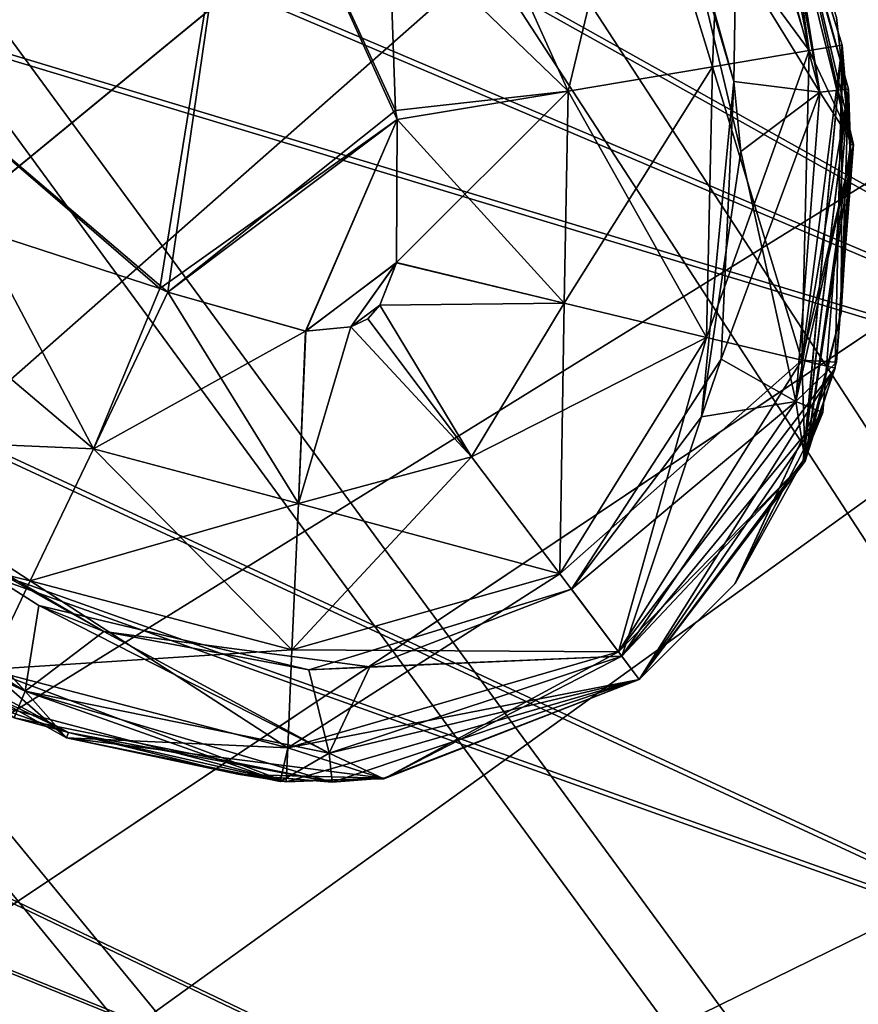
# Model space of a CAD drawing. Header units: metres. Extents: x -904 to 0, y -908 to 0.
# Tile 111 of 152: x -159 to -144, y -189 to -171. Entities that reach past the tile are written whole.
import ezdxf

# ---------------------------------------------------------------- set-up
doc = ezdxf.new("R2010")
doc.units = ezdxf.units.M

msp = doc.modelspace()

# ---------------------------------------------------------------- linework, layer by layer
at = {"layer": 'None012311'}
for points in [[(-264.332214, -57.531643, 123.974747), (-243.170029, -56.729248, 123.995758), (-63.008152, -302.295593, 117.565376)], [(-63.008152, -302.295593, 117.565376), (-243.170029, -56.729248, 123.995758), (-222.050903, -58.298695, 123.954659)], [(-297.830109, -60.486073, 123.897385), (-264.332214, -57.531643, 123.974747), (-63.008152, -302.295593, 117.565376)], [(-222.050903, -58.298695, 123.954659), (-201.240021, -62.22023, 123.851974), (-63.008152, -302.295593, 117.565376)], [(-65.261642, -300.990356, 120.600586), (-242.291733, -59.376686, 126.92746), (-262.718689, -60.035652, 126.910202)], [(-221.537735, -60.995937, 126.885056), (-242.291733, -59.376686, 126.92746), (-65.261642, -300.990356, 120.600586)], [(-262.718689, -60.035652, 126.910202), (-296.668427, -62.81105, 126.837532), (-65.261642, -300.990356, 120.600586)], [(-63.008152, -302.295593, 117.565376), (-331.364288, -63.040817, 123.830482), (-297.830109, -60.486073, 123.897385)], [(-201.261032, -64.869583, 126.783623), (-221.537735, -60.995937, 126.885056), (-65.261642, -300.990356, 120.600586)], [(-201.240021, -62.22023, 123.851974), (-180.998627, -68.444519, 123.68898), (-63.008152, -302.295593, 117.565376)], [(-65.261642, -300.990356, 120.600586), (-296.668427, -62.81105, 126.837532), (-330.762848, -65.236298, 126.774025)], [(-398.51358, -66.948952, 123.728142), (-331.364288, -63.040817, 123.830482), (-63.008152, -302.295593, 117.565376)], [(-65.261642, -300.990356, 120.600586), (-181.641327, -70.920166, 126.625183), (-201.261032, -64.869583, 126.783623)], [(-399.362701, -68.982285, 126.675926), (-65.261642, -300.990356, 120.600586), (-330.762848, -65.236298, 126.774025)], [(-465.701691, -69.252586, 123.667824), (-398.51358, -66.948952, 123.728142), (-69.298546, -367.238312, 115.864792)], [(-398.51358, -66.948952, 123.728142), (-66.409767, -334.739563, 116.715805), (-69.298546, -367.238312, 115.864792)], [(-66.409767, -334.739563, 116.715805), (-398.51358, -66.948952, 123.728142), (-63.008152, -302.295593, 117.565376)], [(-63.008152, -302.295593, 117.565376), (-180.998627, -68.444519, 123.68898), (-161.580826, -76.893288, 123.467743)], [(-71.333969, -367.13382, 118.868553), (-399.362701, -68.982285, 126.675926), (-465.757965, -71.129059, 126.619713)], [(-71.333969, -367.13382, 118.868553), (-68.556686, -334.277802, 119.72892), (-399.362701, -68.982285, 126.675926)], [(-68.556686, -334.277802, 119.72892), (-65.261642, -300.990356, 120.600586), (-399.362701, -68.982285, 126.675926)], [(-452.00235, -701.143799, 107.12117), (-465.701691, -69.252586, 123.667824), (-71.672775, -399.771973, 115.012871)], [(-465.701691, -69.252586, 123.667824), (-69.298546, -367.238312, 115.864792), (-71.672775, -399.771973, 115.012871)], [(-162.537094, -79.228813, 126.407616), (-181.641327, -70.920166, 126.625183), (-65.261642, -300.990356, 120.600586)], [(-73.59713, -399.498657, 118.021057), (-465.757965, -71.129059, 126.619713), (-452.00235, -703.006531, 110.073418)], [(-73.59713, -399.498657, 118.021057), (-71.333969, -367.13382, 118.868553), (-465.757965, -71.129059, 126.619713)], [(-161.580826, -76.893288, 123.467743), (-143.23024, -87.460297, 123.19104), (-63.008152, -302.295593, 117.565376)], [(-153.423279, -84.138039, 126.27906), (-162.537094, -79.228813, 126.407616), (-65.261642, -300.990356, 120.600586)], [(-65.261642, -300.990356, 120.600586), (-144.563904, -89.568611, 126.136856), (-153.423279, -84.138039, 126.27906)], [(-136.558075, -95.093575, 125.99218), (-144.563904, -89.568611, 126.136856), (-65.261642, -300.990356, 120.600586)]]:
    msp.add_3dface(points, dxfattribs=at)
at = {"layer": 'None012312'}
for points in [[(-220.582367, -200.188324, 2170), (-154.928177, -77.35804, 2077.158691), (-171.69136, -69.429825, 2077.158691)], [(-225.351837, -198.977661, 2167.144043), (-172.692154, -71.845924, 2075.415527), (-156.160965, -79.664413, 2075.415527)], [(-220.582367, -200.188324, 2170), (-216.400406, -202.694778, 2170), (-154.928177, -77.35804, 2077.158691)], [(-216.400406, -202.694778, 2170), (-139.02272, -86.890968, 2077.158691), (-154.928177, -77.35804, 2077.158691)], [(-221.028259, -201.022507, 2167.144043), (-225.351837, -198.977661, 2167.144043), (-156.160965, -79.664413, 2075.415527)], [(-221.028259, -201.022507, 2167.144043), (-156.160965, -79.664413, 2075.415527), (-140.475632, -89.065399, 2075.415527)], [(-216.400406, -202.694778, 2170), (-212.484268, -205.599091, 2170), (-139.02272, -86.890968, 2077.158691)], [(-212.484268, -205.599091, 2170), (-124.128281, -97.937057, 2077.158691), (-139.02272, -86.890968, 2077.158691)], [(-216.925919, -203.481247, 2167.144043), (-221.028259, -201.022507, 2167.144043), (-140.475632, -89.065399, 2075.415527)], [(-216.925919, -203.481247, 2167.144043), (-140.475632, -89.065399, 2075.415527), (-125.787346, -99.958588, 2075.415527)], [(-212.484268, -205.599091, 2170), (-208.871689, -208.873306, 2170), (-124.128281, -97.937057, 2077.158691)], [(-208.871689, -208.873306, 2170), (-110.38842, -110.390038, 2077.158691), (-124.128281, -97.937057, 2077.158691)], [(-213.084335, -206.330261, 2167.144043), (-216.925919, -203.481247, 2167.144043), (-125.787346, -99.958588, 2075.415527)], [(-213.084335, -206.330261, 2167.144043), (-125.787346, -99.958588, 2075.415527), (-112.237633, -112.239235, 2075.415527)], [(-208.871689, -208.873306, 2170), (-205.597473, -212.485886, 2170), (-110.38842, -110.390038, 2077.158691)], [(-205.597473, -212.485886, 2170), (-97.93544, -124.129898, 2077.158691), (-110.38842, -110.390038, 2077.158691)], [(-209.540543, -209.542145, 2167.144043), (-213.084335, -206.330261, 2167.144043), (-112.237633, -112.239235, 2075.415527)], [(-209.540543, -209.542145, 2167.144043), (-112.237633, -112.239235, 2075.415527), (-99.956985, -125.788948, 2075.415527)], [(-205.597473, -212.485886, 2170), (-202.693161, -216.402023, 2170), (-97.93544, -124.129898, 2077.158691)], [(-202.693161, -216.402023, 2170), (-86.889359, -139.024338, 2077.158691), (-97.93544, -124.129898, 2077.158691)], [(-206.328659, -213.085938, 2167.144043), (-209.540543, -209.542145, 2167.144043), (-99.956985, -125.788948, 2075.415527)], [(-206.328659, -213.085938, 2167.144043), (-99.956985, -125.788948, 2075.415527), (-89.063797, -140.477234, 2075.415527)], [(-202.693161, -216.402023, 2170), (-200.186707, -220.583984, 2170), (-86.889359, -139.024338, 2077.158691)], [(-200.186707, -220.583984, 2170), (-77.356422, -154.929794, 2077.158691), (-86.889359, -139.024338, 2077.158691)], [(-203.479645, -216.927521, 2167.144043), (-206.328659, -213.085938, 2167.144043), (-89.063797, -140.477234, 2075.415527)], [(-203.479645, -216.927521, 2167.144043), (-89.063797, -140.477234, 2075.415527), (-79.662811, -156.162567, 2075.415527)], [(-200.186707, -220.583984, 2170), (-198.102173, -224.99147, 2170), (-77.356422, -154.929794, 2077.158691)], [(-198.102173, -224.99147, 2170), (-69.428215, -171.692978, 2077.158691), (-77.356422, -154.929794, 2077.158691)], [(-201.020905, -221.029861, 2167.144043), (-203.479645, -216.927521, 2167.144043), (-79.662811, -156.162567, 2075.415527)], [(-201.020905, -221.029861, 2167.144043), (-79.662811, -156.162567, 2075.415527), (-71.844322, -172.693756, 2075.415527)], [(-198.102173, -224.99147, 2170), (-196.459595, -229.582016, 2170), (-69.428215, -171.692978, 2077.158691)], [(-196.459595, -229.582016, 2170), (-63.180954, -189.15242, 2077.158691), (-69.428215, -171.692978, 2077.158691)], [(-198.976059, -225.353439, 2167.144043), (-201.020905, -221.029861, 2167.144043), (-71.844322, -172.693756, 2075.415527)], [(-198.976059, -225.353439, 2167.144043), (-71.844322, -172.693756, 2075.415527), (-65.68351, -189.911591, 2075.415527)]]:
    msp.add_3dface(points, dxfattribs=at)
at = {"layer": 'None012315'}
for points in [[(-154.697815, -167.081573, 1328.627197), (-161.086868, -171.896133, 1328.627197), (-159.765427, -162.774551, 1328.627197)], [(-154.697815, -167.081573, 1988.627197), (-159.765427, -162.774551, 1988.627197), (-161.086868, -171.896133, 1988.627197)], [(-151.981598, -172.982147, 1328.627197), (-154.697815, -167.081573, 1328.627197), (-152.252823, -165.23912, 1329.236206)], [(-152.252823, -165.23912, 1988.018311), (-154.697815, -167.081573, 1988.627197), (-148.92485, -172.638153, 1988.018311)], [(-148.92485, -172.638153, 1329.236206), (-152.252823, -165.23912, 1329.236206), (-147.738495, -167.717072, 1330.970337)], [(-148.92485, -172.638153, 1329.236206), (-151.981598, -172.982147, 1328.627197), (-152.252823, -165.23912, 1329.236206)], [(-148.92485, -172.638153, 1988.018311), (-147.738495, -167.717072, 1986.284058), (-152.252823, -165.23912, 1988.018311)], [(-144.649017, -171.916092, 1333.565796), (-146.155502, -166.984909, 1333.565796), (-145.639603, -166.741974, 1336.627197)], [(-144.06398, -171.820038, 1336.627197), (-144.649017, -171.916092, 1333.565796), (-145.639603, -166.741974, 1336.627197)], [(-145.639603, -166.741974, 1336.627197), (-145.587128, -166.858154, 1353.325195), (-144.06398, -171.820038, 1336.627197)], [(-145.452362, -167.164978, 1936.627197), (-145.587128, -166.858154, 1953.325195), (-143.952805, -172.601105, 1936.627197)], [(-145.587128, -166.858154, 1953.325195), (-143.916656, -173.588837, 1958.627197), (-143.952805, -172.601105, 1936.627197)], [(-144.162369, -171.331558, 1958.627197), (-143.916656, -173.588837, 1958.627197), (-145.587128, -166.858154, 1953.325195)], [(-145.587128, -166.858154, 1353.325195), (-143.916656, -173.588837, 1358.627197), (-144.06398, -171.820038, 1336.627197)], [(-144.162369, -171.331558, 1358.627197), (-143.916656, -173.588837, 1358.627197), (-145.587128, -166.858154, 1353.325195)], [(-146.361664, -172.205307, 1330.970337), (-147.738495, -167.717072, 1330.970337), (-146.155502, -166.984909, 1333.565796)], [(-144.649017, -171.916092, 1983.688721), (-146.155502, -166.984909, 1983.688721), (-147.738495, -167.717072, 1986.284058)], [(-144.649017, -171.916092, 1333.565796), (-146.361664, -172.205307, 1330.970337), (-146.155502, -166.984909, 1333.565796)], [(-144.649017, -171.916092, 1983.688721), (-145.279495, -167.578049, 1980.627197), (-146.155502, -166.984909, 1983.688721)], [(-156.019257, -176.20314, 1328.627197), (-161.086868, -171.896133, 1328.627197), (-154.697815, -167.081573, 1328.627197)], [(-154.697815, -167.081573, 1988.627197), (-161.086868, -171.896133, 1988.627197), (-156.163498, -176.133484, 1988.627197)], [(-151.954391, -173.139999, 1988.627197), (-154.697815, -167.081573, 1988.627197), (-156.163498, -176.133484, 1988.627197)], [(-151.981598, -172.982147, 1328.627197), (-156.019257, -176.20314, 1328.627197), (-154.697815, -167.081573, 1328.627197)], [(-154.697815, -167.081573, 1988.627197), (-151.954391, -173.139999, 1988.627197), (-148.92485, -172.638153, 1988.018311)], [(-144.459579, -172.655121, 1933.798706), (-145.901932, -167.362946, 1933.798706), (-145.452362, -167.164978, 1936.627197)], [(-143.952805, -172.601105, 1936.627197), (-144.459579, -172.655121, 1933.798706), (-145.452362, -167.164978, 1936.627197)], [(-145.987274, -172.468872, 1931.335693), (-147.388489, -167.729126, 1931.335693), (-145.901932, -167.362946, 1933.798706)], [(-145.901932, -167.362946, 1383.455688), (-147.144592, -168.301041, 1385.918701), (-144.459579, -172.655121, 1383.455811)], [(-144.459579, -172.655121, 1933.798706), (-145.987274, -172.468872, 1931.335693), (-145.901932, -167.362946, 1933.798706)], [(-144.459579, -172.655121, 1383.455811), (-145.279495, -167.578049, 1380.627197), (-145.901932, -167.362946, 1383.455688)], [(-146.361664, -172.205307, 1330.970337), (-148.92485, -172.638153, 1329.236206), (-147.738495, -167.717072, 1330.970337)], [(-146.361664, -172.205307, 1986.284058), (-147.738495, -167.717072, 1986.284058), (-148.92485, -172.638153, 1988.018311)], [(-144.649017, -171.916092, 1983.688721), (-147.738495, -167.717072, 1986.284058), (-146.361664, -172.205307, 1986.284058)], [(-147.144592, -168.301041, 1385.918701), (-147.388489, -167.729126, 1931.335693), (-145.987274, -172.468872, 1931.335693)], [(-143.865356, -173.586472, 1980.627197), (-143.916656, -173.588837, 1958.627197), (-145.279541, -167.577972, 1963.039795)], [(-143.916656, -173.588837, 1958.627197), (-144.162369, -171.331558, 1958.627197), (-145.279541, -167.577972, 1963.039795)], [(-143.865356, -173.586472, 1980.627197), (-145.279541, -167.577972, 1963.039795), (-145.279495, -167.578049, 1980.627197)], [(-143.865356, -173.586472, 1380.627197), (-143.916656, -173.588837, 1358.627197), (-145.279541, -167.577972, 1363.039795)], [(-143.916656, -173.588837, 1358.627197), (-144.162369, -171.331558, 1358.627197), (-145.279541, -167.577972, 1363.039795)], [(-143.865356, -173.586472, 1380.627197), (-145.279541, -167.577972, 1363.039795), (-145.279495, -167.578049, 1380.627197)], [(-143.865356, -173.586472, 1980.627197), (-145.279495, -167.578049, 1980.627197), (-144.649017, -171.916092, 1983.688721)], [(-143.865356, -173.586472, 1380.627197), (-145.279495, -167.578049, 1380.627197), (-144.459579, -172.655121, 1383.455811)], [(-145.987274, -172.468872, 1931.335693), (-145.861847, -173.704849, 1385.918701), (-147.144592, -168.301041, 1385.918701)], [(-147.144592, -168.301041, 1385.918701), (-145.861847, -173.704849, 1385.918701), (-144.459579, -172.655121, 1383.455811)], [(-156.163498, -176.133484, 1988.627197), (-161.086868, -171.896133, 1988.627197), (-163.531845, -173.738586, 1988.018311)], [(-157.336685, -178.97702, 1329.236206), (-163.531845, -173.738586, 1329.236206), (-161.086868, -171.896133, 1328.627197)], [(-156.019257, -176.20314, 1328.627197), (-157.336685, -178.97702, 1329.236206), (-161.086868, -171.896133, 1328.627197)], [(-144.778244, -177.408646, 1333.565674), (-146.466888, -177.002579, 1330.970337), (-144.649017, -171.916092, 1333.565796)], [(-146.466888, -177.002579, 1330.970337), (-146.361664, -172.205307, 1330.970337), (-144.649017, -171.916092, 1333.565796)], [(-144.778244, -177.408646, 1983.688721), (-144.649017, -171.916092, 1983.688721), (-146.361664, -172.205307, 1986.284058)], [(-144.188583, -177.55043, 1336.627197), (-144.778244, -177.408646, 1333.565674), (-144.06398, -171.820038, 1336.627197)], [(-144.778244, -177.408646, 1333.565674), (-144.649017, -171.916092, 1333.565796), (-144.06398, -171.820038, 1336.627197)], [(-144.778244, -177.408646, 1983.688721), (-143.865356, -173.586472, 1980.627197), (-144.649017, -171.916092, 1983.688721)], [(-144.751389, -179.172974, 1358.627197), (-144.755692, -179.184067, 1358.627197), (-144.06398, -171.820038, 1336.627197)], [(-144.06398, -171.820038, 1336.627197), (-144.755692, -179.184067, 1358.627197), (-144.188583, -177.55043, 1336.627197)], [(-144.747696, -179.163452, 1358.627197), (-144.751389, -179.172974, 1358.627197), (-144.06398, -171.820038, 1336.627197)], [(-144.080734, -176.560394, 1358.627197), (-144.747696, -179.163452, 1358.627197), (-144.06398, -171.820038, 1336.627197)], [(-144.06398, -171.820038, 1336.627197), (-144.079147, -176.549759, 1358.627197), (-144.080734, -176.560394, 1358.627197)], [(-143.909286, -173.848221, 1358.627197), (-144.079147, -176.549759, 1358.627197), (-144.06398, -171.820038, 1336.627197)], [(-144.06398, -171.820038, 1336.627197), (-143.916656, -173.588837, 1358.627197), (-143.9095, -173.837921, 1358.627197)], [(-143.9095, -173.837921, 1358.627197), (-143.909286, -173.848221, 1358.627197), (-144.06398, -171.820038, 1336.627197)], [(-146.466888, -177.002579, 1330.970337), (-148.994095, -176.394867, 1329.236206), (-146.361664, -172.205307, 1330.970337)], [(-148.994095, -176.394867, 1329.236206), (-148.92485, -172.638153, 1329.236206), (-146.361664, -172.205307, 1330.970337)], [(-146.466888, -177.002579, 1986.284058), (-146.361664, -172.205307, 1986.284058), (-148.92485, -172.638153, 1988.018311)], [(-144.778244, -177.408646, 1983.688721), (-146.361664, -172.205307, 1986.284058), (-146.466888, -177.002579, 1986.284058)], [(-146.211304, -177.38739, 1931.335693), (-146.558319, -178.409821, 1385.918701), (-145.987274, -172.468872, 1931.335693)], [(-146.558319, -178.409821, 1385.918701), (-145.861847, -173.704849, 1385.918701), (-145.987274, -172.468872, 1931.335693)], [(-146.211304, -177.38739, 1931.335693), (-145.987274, -172.468872, 1931.335693), (-144.459579, -172.655121, 1933.798706)], [(-144.406479, -178.336212, 1936.627197), (-144.888412, -178.140976, 1933.798706), (-143.952805, -172.601105, 1936.627197)], [(-144.888412, -178.140976, 1933.798706), (-144.459579, -172.655121, 1933.798706), (-143.952805, -172.601105, 1936.627197)], [(-144.751389, -179.172974, 1958.627197), (-144.755692, -179.184067, 1958.627197), (-143.952805, -172.601105, 1936.627197)], [(-143.952805, -172.601105, 1936.627197), (-144.755692, -179.184067, 1958.627197), (-144.406479, -178.336212, 1936.627197)], [(-144.747696, -179.163452, 1958.627197), (-144.751389, -179.172974, 1958.627197), (-143.952805, -172.601105, 1936.627197)], [(-144.080734, -176.560394, 1958.627197), (-144.747696, -179.163452, 1958.627197), (-143.952805, -172.601105, 1936.627197)], [(-143.952805, -172.601105, 1936.627197), (-144.079147, -176.549759, 1958.627197), (-144.080734, -176.560394, 1958.627197)], [(-143.909286, -173.848221, 1958.627197), (-144.079147, -176.549759, 1958.627197), (-143.952805, -172.601105, 1936.627197)], [(-143.952805, -172.601105, 1936.627197), (-143.916656, -173.588837, 1958.627197), (-143.9095, -173.837921, 1958.627197)], [(-143.9095, -173.837921, 1958.627197), (-143.909286, -173.848221, 1958.627197), (-143.952805, -172.601105, 1936.627197)], [(-151.954391, -173.139999, 1328.627197), (-151.981598, -172.982147, 1328.627197), (-148.92485, -172.638153, 1329.236206)], [(-151.966232, -175.677124, 1328.627197), (-148.92485, -172.638153, 1329.236206), (-148.994095, -176.394867, 1329.236206)], [(-151.966232, -175.677124, 1328.627197), (-151.954391, -173.139999, 1328.627197), (-148.92485, -172.638153, 1329.236206)], [(-148.92485, -172.638153, 1988.018311), (-151.954391, -173.139999, 1988.627197), (-148.994095, -176.394867, 1988.018311)], [(-148.994095, -176.394867, 1988.018311), (-146.466888, -177.002579, 1986.284058), (-148.92485, -172.638153, 1988.018311)], [(-144.888412, -178.140976, 1933.798706), (-146.211304, -177.38739, 1931.335693), (-144.459579, -172.655121, 1933.798706)], [(-144.459579, -172.655121, 1383.455811), (-145.861847, -173.704849, 1385.918701), (-144.888412, -178.140976, 1383.455811)], [(-144.888412, -178.140976, 1383.455811), (-143.865356, -173.586472, 1380.627197), (-144.459579, -172.655121, 1383.455811)], [(-156.019257, -176.20314, 1328.627197), (-151.981598, -172.982147, 1328.627197), (-151.954391, -173.139999, 1328.627197)], [(-151.954391, -173.139999, 1988.627197), (-156.163498, -176.133484, 1988.627197), (-156.019257, -176.20314, 1988.627197)], [(-153.573898, -176.891205, 1328.627197), (-156.019257, -176.20314, 1328.627197), (-151.954391, -173.139999, 1328.627197)], [(-153.577148, -176.891052, 1988.627197), (-151.954391, -173.139999, 1988.627197), (-156.019257, -176.20314, 1988.627197)], [(-151.966995, -175.680298, 1988.627197), (-151.954391, -173.139999, 1988.627197), (-153.577148, -176.891052, 1988.627197)], [(-153.573898, -176.891205, 1328.627197), (-151.954391, -173.139999, 1328.627197), (-151.966232, -175.677124, 1328.627197)], [(-151.954391, -173.139999, 1988.627197), (-151.966995, -175.680298, 1988.627197), (-148.994095, -176.394867, 1988.018311)], [(-144.162903, -177.440872, 1380.627197), (-143.865356, -173.586472, 1380.627197), (-144.888412, -178.140976, 1383.455811)], [(-144.162903, -177.440872, 1980.627197), (-143.865356, -173.586472, 1980.627197), (-144.778244, -177.408646, 1983.688721)], [(-143.9095, -173.837921, 1958.627197), (-143.916656, -173.588837, 1958.627197), (-144.720108, -179.198517, 1980.627197)], [(-144.720108, -179.198517, 1980.627197), (-143.916656, -173.588837, 1958.627197), (-144.162903, -177.440872, 1980.627197)], [(-143.9095, -173.837921, 1358.627197), (-143.916656, -173.588837, 1358.627197), (-144.720108, -179.198517, 1380.627197)], [(-144.720108, -179.198517, 1380.627197), (-143.916656, -173.588837, 1358.627197), (-144.162903, -177.440872, 1380.627197)], [(-143.916656, -173.588837, 1958.627197), (-143.865356, -173.586472, 1980.627197), (-144.162903, -177.440872, 1980.627197)], [(-143.916656, -173.588837, 1358.627197), (-143.865356, -173.586472, 1380.627197), (-144.162903, -177.440872, 1380.627197)], [(-157.336685, -178.97702, 1988.018311), (-163.531845, -173.738586, 1988.018311), (-162.394135, -178.761047, 1986.284058)], [(-157.336685, -178.97702, 1988.018311), (-156.163498, -176.133484, 1988.627197), (-163.531845, -173.738586, 1988.018311)], [(-162.394135, -178.761047, 1330.970337), (-163.531845, -173.738586, 1329.236206), (-157.336685, -178.97702, 1329.236206)], [(-144.888412, -178.140976, 1383.455811), (-145.861847, -173.704849, 1385.918701), (-146.558319, -178.409821, 1385.918701)], [(-143.909286, -173.848221, 1958.627197), (-143.9095, -173.837921, 1958.627197), (-144.720108, -179.198517, 1980.627197)], [(-143.909286, -173.848221, 1358.627197), (-143.9095, -173.837921, 1358.627197), (-144.720108, -179.198517, 1380.627197)], [(-144.720108, -179.198517, 1980.627197), (-144.079147, -176.549759, 1958.627197), (-143.909286, -173.848221, 1958.627197)], [(-144.720108, -179.198517, 1380.627197), (-144.079147, -176.549759, 1358.627197), (-143.909286, -173.848221, 1358.627197)], [(-152.77301, -176.816574, 1988.627197), (-151.966995, -175.680298, 1988.627197), (-153.577148, -176.891052, 1988.627197)], [(-152.77301, -176.816574, 1328.627197), (-153.573898, -176.891205, 1328.627197), (-151.966232, -175.677124, 1328.627197)], [(-152.77301, -176.816574, 1328.627197), (-151.966232, -175.677124, 1328.627197), (-152.25946, -176.429581, 1328.627197)], [(-152.25946, -176.429581, 1988.627197), (-151.966995, -175.680298, 1988.627197), (-152.77301, -176.816574, 1988.627197)], [(-152.25946, -176.429581, 1328.627197), (-151.966232, -175.677124, 1328.627197), (-148.994095, -176.394867, 1329.236206)], [(-148.994095, -176.394867, 1988.018311), (-151.966995, -175.680298, 1988.627197), (-152.25946, -176.429581, 1988.627197)], [(-156.019257, -176.20314, 1988.627197), (-156.163498, -176.133484, 1988.627197), (-157.336685, -178.97702, 1988.018311)], [(-153.577148, -176.891052, 1988.627197), (-156.019257, -176.20314, 1988.627197), (-157.336685, -178.97702, 1988.018311)], [(-153.706406, -179.945892, 1329.236206), (-157.336685, -178.97702, 1329.236206), (-156.019257, -176.20314, 1328.627197)], [(-153.573898, -176.891205, 1328.627197), (-153.706406, -179.945892, 1329.236206), (-156.019257, -176.20314, 1328.627197)], [(-152.475967, -176.676529, 1328.627197), (-152.77301, -176.816574, 1328.627197), (-152.25946, -176.429581, 1328.627197)], [(-152.475967, -176.676529, 1988.627197), (-152.25946, -176.429581, 1988.627197), (-152.77301, -176.816574, 1988.627197)], [(-152.475967, -176.676529, 1328.627197), (-152.25946, -176.429581, 1328.627197), (-150.633514, -179.121521, 1329.236206)], [(-152.475967, -176.676529, 1988.627197), (-150.633514, -179.121521, 1988.018311), (-152.25946, -176.429581, 1988.627197)], [(-152.25946, -176.429581, 1328.627197), (-148.994095, -176.394867, 1329.236206), (-150.633514, -179.121521, 1329.236206)], [(-150.633514, -179.121521, 1988.018311), (-148.994095, -176.394867, 1988.018311), (-152.25946, -176.429581, 1988.627197)], [(-150.633514, -179.121521, 1329.236206), (-148.994095, -176.394867, 1329.236206), (-146.466888, -177.002579, 1330.970337)], [(-150.633514, -179.121521, 1988.018311), (-149.071548, -181.194275, 1986.284058), (-148.994095, -176.394867, 1988.018311)], [(-149.071548, -181.194275, 1986.284058), (-146.466888, -177.002579, 1986.284058), (-148.994095, -176.394867, 1988.018311)], [(-144.747696, -179.163452, 1958.627197), (-144.080734, -176.560394, 1958.627197), (-144.720108, -179.198517, 1980.627197)], [(-144.747696, -179.163452, 1358.627197), (-144.080734, -176.560394, 1358.627197), (-144.720108, -179.198517, 1380.627197)], [(-144.080734, -176.560394, 1958.627197), (-144.079147, -176.549759, 1958.627197), (-144.720108, -179.198517, 1980.627197)], [(-144.080734, -176.560394, 1358.627197), (-144.079147, -176.549759, 1358.627197), (-144.720108, -179.198517, 1380.627197)], [(-152.77301, -176.816574, 1988.627197), (-153.706406, -179.945892, 1988.018311), (-150.633514, -179.121521, 1988.018311)], [(-152.77301, -176.816574, 1988.627197), (-153.577148, -176.891052, 1988.627197), (-153.706406, -179.945892, 1988.018311)], [(-153.573898, -176.891205, 1328.627197), (-152.77301, -176.816574, 1328.627197), (-153.706406, -179.945892, 1329.236206)], [(-152.77301, -176.816574, 1328.627197), (-150.633514, -179.121521, 1329.236206), (-153.706406, -179.945892, 1329.236206)], [(-152.475967, -176.676529, 1988.627197), (-152.77301, -176.816574, 1988.627197), (-150.633514, -179.121521, 1988.018311)], [(-152.77301, -176.816574, 1328.627197), (-152.475967, -176.676529, 1328.627197), (-150.633514, -179.121521, 1329.236206)], [(-153.577148, -176.891052, 1988.627197), (-157.336685, -178.97702, 1988.018311), (-153.706406, -179.945892, 1988.018311)], [(-149.071548, -181.194275, 1330.970337), (-150.633514, -179.121521, 1329.236206), (-146.466888, -177.002579, 1330.970337)], [(-149.071548, -181.194275, 1330.970337), (-146.466888, -177.002579, 1330.970337), (-144.778244, -177.408646, 1333.565674)], [(-149.071548, -181.194275, 1986.284058), (-148.027878, -182.579254, 1983.688721), (-146.466888, -177.002579, 1986.284058)], [(-148.027878, -182.579254, 1983.688721), (-144.778244, -177.408646, 1983.688721), (-146.466888, -177.002579, 1986.284058)], [(-148.027878, -182.579254, 1333.565796), (-149.071548, -181.194275, 1330.970337), (-144.778244, -177.408646, 1333.565674)], [(-148.865036, -181.468323, 1931.335693), (-146.211304, -177.38739, 1931.335693), (-144.888412, -178.140976, 1933.798706)], [(-146.558319, -178.409821, 1385.918701), (-146.211304, -177.38739, 1931.335693), (-148.865036, -181.468323, 1931.335693)], [(-148.027878, -182.579254, 1333.565796), (-144.778244, -177.408646, 1333.565674), (-144.188583, -177.55043, 1336.627197)], [(-144.720108, -179.198517, 1980.627197), (-144.778244, -177.408646, 1983.688721), (-148.027878, -182.579254, 1983.688721)], [(-144.720108, -179.198517, 1380.627197), (-144.162903, -177.440872, 1380.627197), (-144.888412, -178.140976, 1383.455811)], [(-144.720108, -179.198517, 1980.627197), (-144.162903, -177.440872, 1980.627197), (-144.778244, -177.408646, 1983.688721)], [(-147.661392, -183.065582, 1336.627197), (-148.027878, -182.579254, 1333.565796), (-144.188583, -177.55043, 1336.627197)], [(-147.661392, -183.065582, 1336.627197), (-144.188583, -177.55043, 1336.627197), (-147.661392, -183.065582, 1358.627197)], [(-144.188583, -177.55043, 1336.627197), (-145.96759, -181.371872, 1358.627197), (-147.661392, -183.065582, 1358.627197)], [(-144.188583, -177.55043, 1336.627197), (-145.961838, -181.364227, 1358.627197), (-145.96759, -181.371872, 1358.627197)], [(-144.755692, -179.184067, 1358.627197), (-145.961838, -181.364227, 1358.627197), (-144.188583, -177.55043, 1336.627197)], [(-147.972366, -182.652908, 1933.798706), (-148.865036, -181.468323, 1931.335693), (-144.888412, -178.140976, 1933.798706)], [(-147.972366, -182.652908, 1933.798706), (-144.888412, -178.140976, 1933.798706), (-144.406479, -178.336212, 1936.627197)], [(-144.720108, -179.198517, 1380.627197), (-144.888412, -178.140976, 1383.455811), (-147.972366, -182.652908, 1383.455688)], [(-147.972366, -182.652908, 1383.455688), (-144.888412, -178.140976, 1383.455811), (-146.558319, -178.409821, 1385.918701)], [(-147.661392, -183.065582, 1936.627197), (-147.972366, -182.652908, 1933.798706), (-144.406479, -178.336212, 1936.627197)], [(-147.661392, -183.065582, 1936.627197), (-144.406479, -178.336212, 1936.627197), (-147.661392, -183.065582, 1958.627197)], [(-144.406479, -178.336212, 1936.627197), (-145.96759, -181.371872, 1958.627197), (-147.661392, -183.065582, 1958.627197)], [(-144.406479, -178.336212, 1936.627197), (-145.961838, -181.364227, 1958.627197), (-145.96759, -181.371872, 1958.627197)], [(-144.755692, -179.184067, 1958.627197), (-145.961838, -181.364227, 1958.627197), (-144.406479, -178.336212, 1936.627197)], [(-148.865036, -181.468323, 1385.918701), (-146.558319, -178.409821, 1385.918701), (-148.865036, -181.468323, 1931.335693)], [(-146.558319, -178.409821, 1385.918701), (-148.865036, -181.468323, 1385.918701), (-147.972366, -182.652908, 1383.455688)], [(-158.459244, -181.321609, 1986.284058), (-162.394135, -178.761047, 1986.284058), (-163.534256, -180.080917, 1983.688721)], [(-158.459244, -181.321609, 1986.284058), (-157.336685, -178.97702, 1988.018311), (-162.394135, -178.761047, 1986.284058)], [(-162.394135, -178.761047, 1330.970337), (-158.459244, -181.321609, 1330.970337), (-159.209305, -182.888199, 1333.565796)], [(-158.459244, -181.321609, 1330.970337), (-162.394135, -178.761047, 1330.970337), (-157.336685, -178.97702, 1329.236206)], [(-153.706406, -179.945892, 1988.018311), (-157.336685, -178.97702, 1988.018311), (-158.459244, -181.321609, 1986.284058)], [(-158.459244, -181.321609, 1330.970337), (-157.336685, -178.97702, 1329.236206), (-153.818802, -182.542709, 1330.970337)], [(-157.336685, -178.97702, 1329.236206), (-153.706406, -179.945892, 1329.236206), (-153.818802, -182.542709, 1330.970337)], [(-163.240753, -180.428864, 1933.798706), (-162.479019, -179.100739, 1931.335693), (-158.551117, -183.274002, 1933.798706)], [(-162.479019, -179.100739, 1931.335693), (-158.309097, -181.754166, 1931.335693), (-158.551117, -183.274002, 1933.798706)], [(-157.155609, -182.215363, 1385.918701), (-158.309097, -181.754166, 1931.335693), (-162.479019, -179.100739, 1931.335693)], [(-157.155609, -182.215363, 1385.918701), (-162.479019, -179.100739, 1931.335693), (-161.996445, -179.492966, 1385.918701)], [(-149.071548, -181.194275, 1986.284058), (-150.633514, -179.121521, 1988.018311), (-153.818802, -182.542709, 1986.284058)], [(-150.633514, -179.121521, 1988.018311), (-153.706406, -179.945892, 1988.018311), (-153.818802, -182.542709, 1986.284058)], [(-153.706406, -179.945892, 1329.236206), (-150.633514, -179.121521, 1329.236206), (-149.071548, -181.194275, 1330.970337)], [(-147.661392, -183.065582, 1980.627197), (-144.720108, -179.198517, 1980.627197), (-148.027878, -182.579254, 1983.688721)], [(-147.661392, -183.065582, 1380.627197), (-144.720108, -179.198517, 1380.627197), (-147.972366, -182.652908, 1383.455688)], [(-147.661392, -183.065582, 1980.627197), (-145.961838, -181.364227, 1958.627197), (-144.755692, -179.184067, 1958.627197)], [(-147.661392, -183.065582, 1980.627197), (-144.755692, -179.184067, 1958.627197), (-144.720108, -179.198517, 1980.627197)], [(-147.661392, -183.065582, 1380.627197), (-145.961838, -181.364227, 1358.627197), (-144.755692, -179.184067, 1358.627197)], [(-147.661392, -183.065582, 1380.627197), (-144.755692, -179.184067, 1358.627197), (-144.720108, -179.198517, 1380.627197)], [(-144.755692, -179.184067, 1958.627197), (-144.751389, -179.172974, 1958.627197), (-144.720108, -179.198517, 1980.627197)], [(-144.755692, -179.184067, 1358.627197), (-144.751389, -179.172974, 1358.627197), (-144.720108, -179.198517, 1380.627197)], [(-144.720108, -179.198517, 1980.627197), (-144.751389, -179.172974, 1958.627197), (-144.747696, -179.163452, 1958.627197)], [(-144.720108, -179.198517, 1380.627197), (-144.751389, -179.172974, 1358.627197), (-144.747696, -179.163452, 1358.627197)], [(-161.996445, -179.492966, 1385.918701), (-163.240753, -180.428864, 1383.455688), (-158.551117, -183.274002, 1383.455811)], [(-157.155609, -182.215363, 1385.918701), (-161.996445, -179.492966, 1385.918701), (-158.551117, -183.274002, 1383.455811)], [(-153.818802, -182.542709, 1986.284058), (-153.706406, -179.945892, 1988.018311), (-158.459244, -181.321609, 1986.284058)], [(-153.706406, -179.945892, 1329.236206), (-149.071548, -181.194275, 1330.970337), (-153.818802, -182.542709, 1330.970337)], [(-159.209305, -182.888199, 1983.688721), (-158.459244, -181.321609, 1986.284058), (-163.534256, -180.080917, 1983.688721)], [(-158.551117, -183.274002, 1933.798706), (-158.742722, -183.746262, 1936.627197), (-163.240753, -180.428864, 1933.798706)], [(-158.551117, -183.274002, 1383.455811), (-163.240753, -180.428864, 1383.455688), (-163.205536, -181.086472, 1380.627197)], [(-163.205536, -181.086472, 1980.627197), (-157.819626, -184.101913, 1980.627197), (-159.209305, -182.888199, 1983.688721)], [(-157.819626, -184.101913, 1980.627197), (-163.205536, -181.086472, 1980.627197), (-157.783569, -184.006058, 1958.627197)], [(-157.783569, -184.006058, 1958.627197), (-163.205536, -181.086472, 1980.627197), (-162.196579, -181.878326, 1958.627197)], [(-157.819626, -184.101913, 1380.627197), (-163.205536, -181.086472, 1380.627197), (-157.783569, -184.006058, 1358.627197)], [(-157.783569, -184.006058, 1358.627197), (-163.205536, -181.086472, 1380.627197), (-162.196579, -181.878326, 1358.627197)], [(-158.551117, -183.274002, 1383.455811), (-163.205536, -181.086472, 1380.627197), (-157.819626, -184.101913, 1380.627197)], [(-153.818802, -182.542709, 1986.284058), (-158.459244, -181.321609, 1986.284058), (-159.209305, -182.888199, 1983.688721)], [(-159.209305, -182.888199, 1333.565796), (-158.459244, -181.321609, 1330.970337), (-153.89389, -184.277863, 1333.565674)], [(-158.459244, -181.321609, 1330.970337), (-153.818802, -182.542709, 1330.970337), (-153.89389, -184.277863, 1333.565674)], [(-148.027878, -182.579254, 1983.688721), (-149.071548, -181.194275, 1986.284058), (-153.89389, -184.277863, 1983.688721)], [(-149.071548, -181.194275, 1986.284058), (-153.818802, -182.542709, 1986.284058), (-153.89389, -184.277863, 1983.688721)], [(-153.818802, -182.542709, 1330.970337), (-149.071548, -181.194275, 1330.970337), (-148.027878, -182.579254, 1333.565796)], [(-153.519333, -182.89444, 1931.335693), (-148.865036, -181.468323, 1931.335693), (-147.972366, -182.652908, 1933.798706)], [(-148.865036, -181.468323, 1931.335693), (-153.519333, -182.89444, 1931.335693), (-152.440735, -182.842697, 1385.918701)], [(-148.865036, -181.468323, 1385.918701), (-148.865036, -181.468323, 1931.335693), (-152.440735, -182.842697, 1385.918701)], [(-148.865036, -181.468323, 1385.918701), (-152.440735, -182.842697, 1385.918701), (-147.972366, -182.652908, 1383.455688)], [(-145.96759, -181.371872, 1958.627197), (-145.961838, -181.364227, 1958.627197), (-147.661392, -183.065582, 1980.627197)], [(-145.96759, -181.371872, 1358.627197), (-145.961838, -181.364227, 1358.627197), (-147.661392, -183.065582, 1380.627197)], [(-147.661392, -183.065582, 1958.627197), (-145.96759, -181.371872, 1958.627197), (-147.661392, -183.065582, 1980.627197)], [(-147.661392, -183.065582, 1358.627197), (-145.96759, -181.371872, 1358.627197), (-147.661392, -183.065582, 1380.627197)], [(-157.783569, -184.006058, 1958.627197), (-162.196579, -181.878326, 1958.627197), (-158.742722, -183.746262, 1936.627197)], [(-157.783569, -184.006058, 1358.627197), (-162.196579, -181.878326, 1358.627197), (-159.462891, -183.424103, 1336.627197)], [(-158.551117, -183.274002, 1933.798706), (-158.309097, -181.754166, 1931.335693), (-153.159561, -184.373825, 1933.798706)], [(-158.309097, -181.754166, 1931.335693), (-153.519333, -182.89444, 1931.335693), (-153.159561, -184.373825, 1933.798706)], [(-153.519333, -182.89444, 1931.335693), (-158.309097, -181.754166, 1931.335693), (-157.155609, -182.215363, 1385.918701)], [(-157.155609, -182.215363, 1385.918701), (-158.551117, -183.274002, 1383.455811), (-153.159561, -184.373825, 1383.455811)], [(-152.440735, -182.842697, 1385.918701), (-153.519333, -182.89444, 1931.335693), (-157.155609, -182.215363, 1385.918701)], [(-152.440735, -182.842697, 1385.918701), (-157.155609, -182.215363, 1385.918701), (-153.159561, -184.373825, 1383.455811)], [(-153.89389, -184.277863, 1983.688721), (-153.818802, -182.542709, 1986.284058), (-159.209305, -182.888199, 1983.688721)], [(-153.89389, -184.277863, 1333.565674), (-153.818802, -182.542709, 1330.970337), (-148.027878, -182.579254, 1333.565796)], [(-148.027878, -182.579254, 1983.688721), (-153.89389, -184.277863, 1983.688721), (-152.189362, -184.827087, 1980.627197)], [(-148.027878, -182.579254, 1333.565796), (-147.661392, -183.065582, 1336.627197), (-153.89389, -184.277863, 1333.565674)], [(-147.661392, -183.065582, 1980.627197), (-148.027878, -182.579254, 1983.688721), (-152.189362, -184.827087, 1980.627197)], [(-153.159561, -184.373825, 1933.798706), (-153.519333, -182.89444, 1931.335693), (-147.972366, -182.652908, 1933.798706)], [(-147.972366, -182.652908, 1933.798706), (-147.661392, -183.065582, 1936.627197), (-153.159561, -184.373825, 1933.798706)], [(-147.972366, -182.652908, 1383.455688), (-153.159561, -184.373825, 1383.455811), (-152.189362, -184.827087, 1380.627197)], [(-152.440735, -182.842697, 1385.918701), (-153.159561, -184.373825, 1383.455811), (-147.972366, -182.652908, 1383.455688)], [(-147.661392, -183.065582, 1380.627197), (-147.972366, -182.652908, 1383.455688), (-152.189362, -184.827087, 1380.627197)], [(-153.92012, -184.883759, 1336.627197), (-159.462891, -183.424103, 1336.627197), (-159.209305, -182.888199, 1333.565796)], [(-159.209305, -182.888199, 1983.688721), (-157.819626, -184.101913, 1980.627197), (-153.89389, -184.277863, 1983.688721)], [(-153.89389, -184.277863, 1333.565674), (-153.92012, -184.883759, 1336.627197), (-159.209305, -182.888199, 1333.565796)], [(-147.661392, -183.065582, 1336.627197), (-153.92012, -184.883759, 1336.627197), (-153.89389, -184.277863, 1333.565674)], [(-152.189774, -184.815948, 1358.627197), (-153.92012, -184.883759, 1336.627197), (-147.661392, -183.065582, 1336.627197)], [(-147.661392, -183.065582, 1936.627197), (-153.104721, -184.8909, 1936.627197), (-153.159561, -184.373825, 1933.798706)], [(-152.189774, -184.815948, 1958.627197), (-153.104721, -184.8909, 1936.627197), (-147.661392, -183.065582, 1936.627197)], [(-152.189362, -184.827087, 1980.627197), (-152.189774, -184.815948, 1958.627197), (-147.661392, -183.065582, 1958.627197)], [(-152.189362, -184.827087, 1380.627197), (-152.189774, -184.815948, 1358.627197), (-147.661392, -183.065582, 1358.627197)], [(-147.661392, -183.065582, 1958.627197), (-152.189774, -184.815948, 1958.627197), (-147.661392, -183.065582, 1936.627197)], [(-147.661392, -183.065582, 1358.627197), (-152.189774, -184.815948, 1358.627197), (-147.661392, -183.065582, 1336.627197)], [(-147.661392, -183.065582, 1980.627197), (-152.189362, -184.827087, 1980.627197), (-147.661392, -183.065582, 1958.627197)], [(-147.661392, -183.065582, 1380.627197), (-152.189362, -184.827087, 1380.627197), (-147.661392, -183.065582, 1358.627197)], [(-153.104721, -184.8909, 1936.627197), (-158.742722, -183.746262, 1936.627197), (-158.551117, -183.274002, 1933.798706)], [(-153.159561, -184.373825, 1933.798706), (-153.104721, -184.8909, 1936.627197), (-158.551117, -183.274002, 1933.798706)], [(-153.159561, -184.373825, 1383.455811), (-158.551117, -183.274002, 1383.455811), (-154.028885, -184.878464, 1380.627197)], [(-154.028885, -184.878464, 1380.627197), (-158.551117, -183.274002, 1383.455811), (-157.819626, -184.101913, 1380.627197)], [(-153.92012, -184.883759, 1336.627197), (-157.783569, -184.006058, 1358.627197), (-159.462891, -183.424103, 1336.627197)], [(-153.104721, -184.8909, 1936.627197), (-157.783569, -184.006058, 1958.627197), (-158.742722, -183.746262, 1936.627197)], [(-154.776947, -184.746979, 1958.627197), (-157.819626, -184.101913, 1980.627197), (-157.783569, -184.006058, 1958.627197)], [(-154.776947, -184.746979, 1358.627197), (-157.819626, -184.101913, 1380.627197), (-157.783569, -184.006058, 1358.627197)], [(-153.89389, -184.277863, 1983.688721), (-157.819626, -184.101913, 1980.627197), (-154.028885, -184.878464, 1980.627197)], [(-154.028885, -184.878464, 1980.627197), (-157.819626, -184.101913, 1980.627197), (-152.189774, -184.815948, 1958.627197)], [(-152.189774, -184.815948, 1958.627197), (-157.819626, -184.101913, 1980.627197), (-154.746613, -184.751129, 1958.627197)], [(-157.819626, -184.101913, 1980.627197), (-154.776947, -184.746979, 1958.627197), (-154.746613, -184.751129, 1958.627197)], [(-154.028885, -184.878464, 1380.627197), (-157.819626, -184.101913, 1380.627197), (-152.189774, -184.815948, 1358.627197)], [(-152.189774, -184.815948, 1358.627197), (-157.819626, -184.101913, 1380.627197), (-154.746613, -184.751129, 1358.627197)], [(-157.819626, -184.101913, 1380.627197), (-154.776947, -184.746979, 1358.627197), (-154.746613, -184.751129, 1358.627197)], [(-153.104721, -184.8909, 1936.627197), (-154.776947, -184.746979, 1958.627197), (-157.783569, -184.006058, 1958.627197)], [(-153.92012, -184.883759, 1336.627197), (-154.776947, -184.746979, 1358.627197), (-157.783569, -184.006058, 1358.627197)], [(-152.189362, -184.827087, 1980.627197), (-153.89389, -184.277863, 1983.688721), (-154.028885, -184.878464, 1980.627197)], [(-152.189362, -184.827087, 1380.627197), (-153.159561, -184.373825, 1383.455811), (-154.028885, -184.878464, 1380.627197)], [(-154.746613, -184.751129, 1958.627197), (-154.776947, -184.746979, 1958.627197), (-153.104721, -184.8909, 1936.627197)], [(-154.746613, -184.751129, 1358.627197), (-154.776947, -184.746979, 1358.627197), (-153.92012, -184.883759, 1336.627197)], [(-152.189774, -184.815948, 1958.627197), (-154.746613, -184.751129, 1958.627197), (-153.104721, -184.8909, 1936.627197)], [(-152.189774, -184.815948, 1358.627197), (-154.746613, -184.751129, 1358.627197), (-153.92012, -184.883759, 1336.627197)], [(-152.189362, -184.827087, 1980.627197), (-154.028885, -184.878464, 1980.627197), (-152.189774, -184.815948, 1958.627197)], [(-152.189362, -184.827087, 1380.627197), (-154.028885, -184.878464, 1380.627197), (-152.189774, -184.815948, 1358.627197)]]:
    msp.add_3dface(points, dxfattribs=at)
at = {"layer": 'None012326'}
for points in [[(-196.770035, -144.623993, 1780.167969), (-134.860992, -179.212982, 1778.627319), (-199.759079, -151.665878, 1778.627319)], [(-130.956253, -170.01384, 1781.330688), (-134.860992, -179.212982, 1778.627319), (-196.770035, -144.623993, 1780.167969)], [(-196.80455, -144.705307, 1817.122925), (-199.796432, -151.75386, 1818.627075), (-134.898331, -179.300964, 1818.627197)], [(-196.80455, -144.705307, 1817.122925), (-134.898331, -179.300964, 1818.627197), (-130.988586, -170.090027, 1815.971558)], [(-134.860992, -179.212982, 1778.627319), (-202.750961, -158.714447, 1780.13147), (-199.759079, -151.665878, 1778.627319)], [(-199.796432, -151.75386, 1818.627075), (-202.785461, -158.795715, 1817.086426), (-134.898331, -179.300964, 1818.627197)], [(-202.785461, -158.795715, 1817.086426), (-205.316605, -164.758835, 1812.735474), (-138.80307, -188.500122, 1815.923828)], [(-138.770721, -188.423935, 1781.282837), (-205.290207, -164.696625, 1784.451416), (-202.750961, -158.714447, 1780.13147)], [(-134.898331, -179.300964, 1818.627197), (-202.785461, -158.795715, 1817.086426), (-138.80307, -188.500122, 1815.923828)], [(-134.860992, -179.212982, 1778.627319), (-138.770721, -188.423935, 1781.282837), (-202.750961, -158.714447, 1780.13147)], [(-205.316605, -164.758835, 1812.735474), (-207.004517, -168.735352, 1806.236694), (-141.65654, -195.22258, 1808.585815)], [(-141.637863, -195.178589, 1788.585815), (-206.990234, -168.701691, 1790.929443), (-205.290207, -164.696625, 1784.451416)], [(-138.80307, -188.500122, 1815.923828), (-205.316605, -164.758835, 1812.735474), (-141.65654, -195.22258, 1808.585815)], [(-138.770721, -188.423935, 1781.282837), (-141.637863, -195.178589, 1788.585815), (-205.290207, -164.696625, 1784.451416)], [(-142.694138, -197.667068, 1798.579468), (-207.592239, -170.119965, 1798.579468), (-206.990234, -168.701691, 1790.929443)], [(-207.004517, -168.735352, 1806.236694), (-207.592239, -170.119965, 1798.579468), (-142.694138, -197.667068, 1798.579468)], [(-141.65654, -195.22258, 1808.585815), (-207.004517, -168.735352, 1806.236694), (-142.694138, -197.667068, 1798.579468)], [(-141.637863, -195.178589, 1788.585815), (-142.694138, -197.667068, 1798.579468), (-206.990234, -168.701691, 1790.929443)]]:
    msp.add_3dface(points, dxfattribs=at)

doc.saveas('drawing.dxf')
